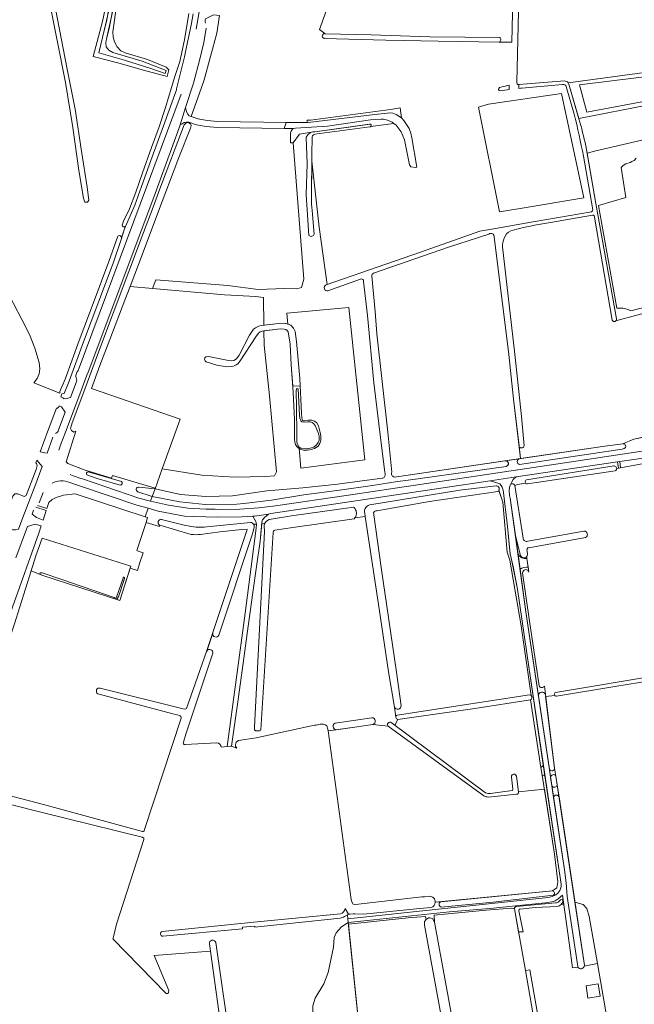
# Model space of a CAD drawing. Header units: metres. Extents: x 209813 to 223847, y 571801 to 587119.
# Tile 240 of 256: x 221435 to 221733, y 573596 to 574073. Entities that reach past the tile are written whole.
import ezdxf

# ---------------------------------------------------------------- set-up
doc = ezdxf.new("R2010")
doc.units = ezdxf.units.M
for name, color, linetype, lineweight in [('B-RO-GR-BOOMTEELT-GV', 8, 'Continuous', 0), ('B-RO-GR-BOS_GEMENGD-GV', 8, 'Continuous', 0), ('B-RO-GR-GRAS-GV', 8, 'Continuous', 0), ('B-RO-GR-HOUTWAL-GV', 8, 'Continuous', 0), ('B-RO-OG-BEBOUWING_LOODS-GV', 8, 'Continuous', 0), ('B-RO-OG-TERREIN_CULTUURSCHEIDING-GV', 8, 'Continuous', 0), ('B-RO-OG-WATER_GREPPEL-GV', 8, 'Continuous', 0), ('B-RO-OG-WATER_MEER-GV', 8, 'Continuous', 0), ('B-RO-OG-WEG-GV', 8, 'Continuous', 0), ('B-RO-VH-ONVERHARD-GV', 8, 'Continuous', 0), ('B-RO-VH-VERHARDING_HALFVERHARDING-GV', 8, 'Continuous', 0), ('B-RO-VH-VERHARDING_HALFVERHARDING_GRIND-GV', 8, 'Continuous', 0), ('B-RO-VH-VERHARDING_STRAATBAKSTEEN-GV', 8, 'Continuous', 0)]:
    doc.layers.add(name, color=color, linetype=linetype, lineweight=lineweight)

msp = doc.modelspace()

# ---------------------------------------------------------------- linework, layer by layer
at = {"layer": 'B-RO-GR-BOOMTEELT-GV', "flags": 128}
msp.add_lwpolyline([(221733.625, 574005.494), (221732.699, 574004.337), (221731.475, 574003.84), (221730.681, 574003.377), (221728.631, 574002.749), (221727.275, 574001.955), (221726.448, 574001.029), (221728.628, 573986.42), (221715.405, 573982.559), (221724.348, 573932.87), (221727.259, 573932.87), (221729.746, 573932.182), (221731.052, 573931.515), (221767.762, 573941.069)], dxfattribs=at)
at = {"layer": 'B-RO-GR-BOS_GEMENGD-GV', "flags": 128}
msp.add_lwpolyline([(221538.962, 573562.045), (221600.958, 573570.202), (221594.166, 573635.482), (221590.897, 573633.363), (221588.346, 573630.452), (221587.355, 573628.144), (221587.052, 573623.4), (221584.507, 573611.186), (221582.373, 573605.686), (221578.191, 573598.794), (221576.986, 573595.085), (221577.128, 573581.117)], dxfattribs=at)
at = {"layer": 'B-RO-GR-GRAS-GV', "flags": 128}
for points in [[(221477.865, 574089.843), (221479.063, 574104.189), (221482.989, 574104.28), (221482.683, 574087.247), (221482.049, 574080.45), (221480.045, 574066.628), (221480.241, 574064.142), (221480.935, 574061.797), (221482.176, 574059.359), (221483.914, 574057.395), (221486.083, 574056.502), (221496.918, 574053.262), (221505.985, 574049.546), (221507.254, 574048.231), (221506.374, 574045.092), (221494.895, 574048.139), (221481.932, 574051.761), (221470.644, 574054.679), (221475.05, 574071.682), (221477.168, 574081.672)], [(221447.852, 574095.181), (221448.946, 574095.389), (221452.299, 574077.793), (221458.062, 574048.57), (221461.785, 574029.259), (221464.885, 574008.921), (221467.65, 573991.406), (221468.459, 573985.209), (221467.819, 573984.165), (221466.58, 573984.267), (221465.905, 573986.166), (221463.707, 573999.506), (221460.651, 574020.43), (221457.101, 574042.068), (221452.972, 574063.248), (221449.059, 574083.024), (221446.758, 574094.972)], [(221788.857, 574049.172), (221784.94, 574049.7), (221775.544, 574049.527), (221706.262, 574040.959), (221709.76, 574027.754), (221788.996, 574042.683)], [(221678.408, 573981.278), (221708.255, 573986.296), (221697.534, 574036.876), (221662.157, 574031.637), (221657.309, 574030.12), (221667.503, 573979.445)], [(221570.35, 573864.963), (221571.215, 573855.393), (221602.185, 573859.407), (221594.505, 573933.191), (221564.433, 573930.438), (221564.908, 573925.177), (221565.114, 573925.131), (221566.338, 573924.607), (221567.701, 573923.209), (221568.436, 573921.602), (221569.031, 573916.673), (221570.713, 573898.743), (221571.556, 573882.036), (221571.704, 573879.711), (221571.968, 573878.539), (221572.261, 573878.304), (221572.955, 573878.328), (221574.808, 573878.608), (221576.555, 573878.574), (221577.744, 573878.085), (221578.862, 573877.281), (221579.8, 573875.826), (221580.59, 573872.735), (221580.905, 573870.953), (221580.906, 573868.926), (221580.382, 573867.422), (221579.543, 573866.094), (221577.794, 573864.938), (221575.557, 573864.273), (221573.005, 573864.028), (221570.943, 573864.657)], [(221488.846, 573807.997), (221445.803, 573821.55), (221442.874, 573812.954), (221440.567, 573805.608), (221444.83, 573803.969), (221444.744, 573804.365), (221444.873, 573804.653), (221445.033, 573804.746), (221445.916, 573804.746), (221455.438, 573801.553), (221480.319, 573793), (221480.811, 573792.771), (221481.169, 573792.525), (221481.441, 573792.525), (221481.717, 573792.668), (221481.863, 573792.857), (221485.121, 573802.195), (221485.182, 573802.497), (221485.315, 573802.691), (221485.608, 573802.618), (221485.716, 573802.359), (221485.716, 573802.027), (221482.813, 573793.083), (221482.372, 573792.408), (221482.103, 573791.912), (221481.799, 573791.912), (221483.542, 573791.346)]]:
    msp.add_lwpolyline(points, close=True, dxfattribs=at)
for points in [[(221484.336, 573966.849), (221485.69, 573971.34), (221486.138, 573972.498), (221485.9, 573972.312), (221485.612, 573972.22), (221485.31, 573972.235), (221485.032, 573972.354), (221484.814, 573972.563), (221484.681, 573972.834), (221484.652, 573973.135), (221485.35, 573974.94), (221488.107, 573981.007), (221491.23, 573988.96), (221494.43, 573998.42), (221498.91, 574010.6), (221502.49, 574020.64), (221505.43, 574029.54), (221510.13, 574045.08), (221512.55, 574052.28), (221514.81, 574062.82), (221516.87, 574075.5)], [(221709.917, 574007.897), (221713.43, 574008.84), (221750.23, 574017.48), (221852.35, 574040.82), (221894.298, 574049.858), (221890.36, 574070.525), (221888.378, 574070.205), (221844.306, 574062.836)], [(221842.896, 574063.633), (221823.03, 574060.26), (221823.03, 574058.009), (221824.91, 574047.16), (221740.59, 574031.42), (221705.871, 574024.778), (221705.946, 574024.522)], [(221567.554, 574019.937), (221563.069, 574019.887), (221530.866, 574020.341), (221525.367, 574020.81), (221520.701, 574021.686), (221516.979, 574022.854), (221516.882, 574022.588), (221517.724, 574022.138), (221518.136, 574021.24), (221517.733, 574019.981), (221512.094, 574005.863), (221501.759, 573978.592), (221494.818, 573959.925), (221488.455, 573943.353), (221499.291, 573942.388)], [(221567.403, 574012.917), (221566.203, 574012.882), (221566.134, 574016.937)], [(221499.291, 573942.388), (221500.869, 573946.646), (221535.815, 573943.808), (221550.537, 573941.975), (221563.403, 573942.359), (221569.199, 573942.244), (221571.475, 573942.945), (221572.671, 573946.892), (221567.403, 574012.917)], [(221709.308, 574011.417), (221709.917, 574007.897)], [(221939.456, 573982.829), (221939.341, 573983.123), (221910.16, 573976.51), (221853.2, 573961.85), (221791.92, 573944.85), (221733.26, 573929.27), (221723.833, 573926.713)], [(221425.244, 573946.855), (221427.732, 573943.25), (221431.954, 573935.125), (221435.949, 573927.341), (221439.701, 573920.098), (221442.329, 573913.479), (221444.436, 573906.596), (221444.741, 573903.481), (221444.48, 573901.096), (221443.465, 573898.865), (221441.82, 573896.639), (221454.454, 573891.724), (221454.454, 573892.586), (221456.982, 573898.507), (221463.76, 573917.185), (221470.989, 573936.477), (221478.159, 573955.481), (221482.567, 573967.725)], [(221605.581, 573948.405), (221607.136, 573931.234), (221608.048, 573920.366), (221613.277, 573872.867), (221615.219, 573853.508), (221615.135, 573853.145), (221615.122, 573852.773), (221615.178, 573852.404), (221615.303, 573852.054), (221615.492, 573851.732), (221615.737, 573851.452), (221616.031, 573851.223), (221616.363, 573851.054), (221621.98, 573851.79), (221677.66, 573860.007), (221674.144, 573888.769), (221671.967, 573910.483), (221664.893, 573967.409)], [(221676.554, 573971.343), (221674.057, 573970.647)], [(221668.961, 573962.543), (221674.803, 573910.572), (221678.107, 573880.352), (221679.333, 573866.165), (221679.235, 573865.87), (221679.067, 573865.608), (221678.839, 573865.397), (221678.565, 573865.249), (221678.263, 573865.175), (221677.952, 573865.179), (221677.652, 573865.26), (221677.381, 573865.413), (221677.158, 573865.629), (221676.995, 573865.895), (221676.904, 573866.192), (221677.66, 573860.007), (221718.48, 573866.03), (221727.18, 573867.15), (221732.571, 573869.512), (221739.76, 573870.97)], [(221488.455, 573943.353), (221485.908, 573936.719), (221478.654, 573917.698), (221473.783, 573905.128), (221469.8, 573894.041), (221512.667, 573879.193), (221504.047, 573855.129), (221523.174, 573852.082), (221539.199, 573851.001), (221554.003, 573851.321), (221558.366, 573851.758), (221559.376, 573853.625), (221556.022, 573890.441), (221553.402, 573914.884), (221553.295, 573921.897), (221552.38, 573921.788), (221551.471, 573921.473), (221550.703, 573920.704), (221549.445, 573918.956), (221541.828, 573907.315), (221540.71, 573905.917), (221539.871, 573905.357), (221538.613, 573904.763), (221537.536, 573904.588), (221535.544, 573904.517), (221530.48, 573905.32), (221525.342, 573906.822), (221524.817, 573907.311), (221524.467, 573908.01), (221524.642, 573908.849), (221525.236, 573909.338), (221526.425, 573909.408), (221536.184, 573907.462), (221537.617, 573907.323), (221538.701, 573907.498), (221540.087, 573908.331), (221541.275, 573910.114), (221546.322, 573919.743), (221548.278, 573922.679), (221549.222, 573923.379), (221550.69, 573924.148), (221552.173, 573924.446), (221553.253, 573924.58), (221553.046, 573938.114), (221549.445, 573938.576), (221534.193, 573939.282), (221499.291, 573942.388)], [(221666.641, 573844.139), (221633.562, 573839.237), (221608.061, 573834.717), (221607.763, 573834.76), (221607.462, 573834.731), (221607.177, 573834.633), (221606.923, 573834.471), (221606.714, 573834.254), (221606.561, 573833.995), (221606.473, 573833.706), (221606.455, 573833.405), (221606.507, 573833.108), (221606.628, 573832.832), (221610.037, 573807.357), (221617.581, 573756.685), (221619.778, 573740.395)], [(221682.806, 573745.29), (221677.991, 573779.131), (221672.436, 573810.818), (221671.195, 573814.75), (221669.074, 573838.959), (221667.108, 573844.58), (221666.899, 573844.333), (221666.641, 573844.139)], [(221518.089, 573823.327), (221502.859, 573827.745), (221502.709, 573827.09), (221496.223, 573829.117), (221491.778, 573815.577), (221492.32, 573815.27), (221494.78, 573814.39), (221493.12, 573809.65), (221492.101, 573805.775), (221488.519, 573806.969), (221483.542, 573791.346), (221445.67, 573803.646), (221440.567, 573805.608), (221432.35, 573779.484), (221409.754, 573712.65), (221407.162, 573705.03), (221406.82, 573702.85), (221446.464, 573692.548), (221494.49, 573679.42)], [(221616.542, 573739.673), (221613.626, 573756.733), (221609.206, 573787.275), (221602.428, 573832.055), (221597.356, 573831.279), (221597.006, 573830.879), (221567.308, 573826.695), (221558.667, 573825.32)], [(221474.022, 573748.921), (221514.16, 573738.81), (221515.2, 573738.75), (221515.8, 573739.09), (221525.52, 573766.59), (221545.1, 573825.25), (221545.14, 573825.81), (221542.66, 573825.73), (221531.9, 573824.61), (221522.593, 573823.357)], [(221549.696, 573828.323), (221548.193, 573828.203), (221548.52, 573827.79), (221548.56, 573826.75), (221547.98, 573824.11), (221531.466, 573774.52)], [(221532.551, 573720.252), (221535.556, 573720.672), (221544.2, 573785.25), (221549.62, 573826.39), (221549.696, 573828.323)], [(221551.193, 573728.208), (221549.26, 573728.21), (221548.76, 573728.69), (221548.72, 573730.11), (221553.64, 573824.79), (221553.5, 573827.51), (221553.56, 573828.63), (221552.226, 573828.524), (221551.478, 573820.011), (221549.728, 573807.85), (221547.884, 573795.261), (221545.125, 573775.381), (221543.268, 573761.055), (221540.616, 573742.279), (221537.669, 573720.709), (221540.26, 573719.83), (221539.6, 573720.77), (221539.54, 573721.57), (221539.88, 573722.77), (221541.04, 573723.51), (221549.54, 573724.89), (221577.84, 573730.97), (221578.54, 573731.03), (221580.62, 573731.39), (221582.24, 573731.49), (221582.94, 573731.19), (221583.72, 573730.57), (221584.3, 573728.99), (221584.403, 573728.233), (221588.293, 573728.762)], [(221557.815, 573824.193), (221551.862, 573728.741)], [(221952.251, 573774.701), (221951.977, 573776.317), (221950.089, 573778.451), (221948.075, 573779.304), (221913.17, 573774.892), (221835.88, 573762.97), (221747.881, 573749.953), (221747.201, 573753.522), (221723.259, 573749.607), (221695.096, 573745.028)], [(221528.482, 573775.465), (221525.61, 573766.86)], [(221528.548, 573765.756), (221515.5, 573726.55), (221514.27, 573722.668)], [(221512.432, 573735.589), (221511.24, 573736.03), (221509.82, 573736.29), (221472.805, 573746.151)], [(221694.216, 573745.332), (221689.796, 573744.785), (221694.156, 573710.211), (221694.81, 573706.192), (221703.973, 573645.185)], [(221616.542, 573739.673), (221617.17, 573734.882)], [(221495.325, 573679.874), (221513.185, 573734.386)], [(221587.787, 573731.964), (221605.58, 573734.572)], [(221614.98, 573732.215), (221616.677, 573730.95), (221618.23, 573733.695)], [(221606.094, 573731.296), (221597.29, 573729.984), (221584.403, 573728.233), (221595.56, 573646.53), (221595.82, 573645.49), (221596.54, 573644.35), (221597.64, 573644.11), (221629.76, 573647.87), (221631.06, 573647.91)], [(221606.094, 573731.296), (221613.559, 573730.396)], [(221659.92, 573696.725), (221636.084, 573714.06), (221613.559, 573730.396)], [(221515.145, 573721.597), (221530.431, 573722.451)], [(221531.507, 573592.267), (221527.392, 573621.561), (221500.203, 573619.356), (221507.224, 573602.526), (221507.149, 573601.894), (221507.016, 573601.398), (221506.52, 573601.1), (221505.884, 573601.065), (221480.174, 573627.49), (221480.3, 573627.85), (221481.914, 573634.542), (221495.115, 573675.653), (221495.162, 573675.875), (221495.136, 573676.076), (221495.072, 573676.241), (221494.914, 573676.415), (221494.511, 573676.6), (221494.303, 573676.652), (221445.167, 573688.783), (221404.189, 573699.125)], [(221636.333, 573645.188), (221693.193, 573650.751), (221695.202, 573652.265), (221695.743, 573655.151), (221694.056, 573668.436), (221689.169, 573699.97), (221676.663, 573698.67)], [(221631.06, 573647.91), (221633.568, 573648.101)], [(221703.973, 573645.185), (221708.556, 573614.674)], [(221708.481, 573614.21), (221714.89, 573615.558), (221710.938, 573638.322), (221709.758, 573642.201), (221708.025, 573644.107), (221703.973, 573645.185)], [(221679.972, 573612.167), (221674.776, 573642.005), (221673.421, 573642.312), (221661.038, 573641.335), (221635.825, 573638.984), (221635.92, 573635.55), (221659.36, 573507.87), (221659.46, 573507.51), (221659.5, 573506.19), (221659.159, 573504.54), (221657.944, 573504.174), (221659.578, 573496.052), (221695.739, 573526.726), (221688.824, 573565.922)], [(221654.3, 573507.65), (221631.18, 573634.13), (221631.04, 573634.71), (221631.18, 573635.87), (221631.86, 573636.93), (221631.628, 573638.258), (221623.236, 573637.745), (221594.252, 573634.65), (221600.958, 573570.202)], [(221714.89, 573615.558), (221720.277, 573584.738)], [(221687.93, 573566.478), (221679.972, 573612.167)]]:
    msp.add_lwpolyline(points, dxfattribs=at)
at = {"layer": 'B-RO-GR-GRAS-GV'}
for points in [[(221692.218, 573974.299, 0.0206176), (221676.554, 573971.343)], [(221482.567, 573967.725, -0.6930224), (221484.336, 573966.849)], [(221674.057, 573970.647, 0.2146423), (221670.149, 573967.77)], [(221669.506, 573966.249, 0.1301341), (221668.961, 573962.543)], [(221558.667, 573825.32, 0.4548322), (221557.815, 573824.193)], [(221522.593, 573823.357, -0.0790463), (221518.089, 573823.327)], [(221531.466, 573774.52, -0.8787337), (221528.482, 573775.465)], [(221525.61, 573766.86, -0.812649), (221528.548, 573765.756)], [(221472.805, 573746.151, -0.8321114), (221474.022, 573748.921)], [(221619.778, 573740.395, -0.8349252), (221616.542, 573739.673)], [(221513.185, 573734.386, 0.4196767), (221512.432, 573735.589)], [(221605.58, 573734.572, -0.8766502), (221606.094, 573731.296)], [(221551.862, 573728.741, -0.3920476), (221551.193, 573728.208)], [(221514.27, 573722.668, 0.5566779), (221515.145, 573721.597)], [(221530.431, 573722.451, -0.3993791), (221532.551, 573720.252)], [(221494.49, 573679.42, 0.4353197), (221495.325, 573679.874)], [(221633.568, 573648.101, -0.4332235), (221636.333, 573645.188)], [(221708.556, 573614.674, -0.0699922), (221708.481, 573614.21)]]:
    msp.add_lwpolyline(points, format="xyb", dxfattribs=at)
at = {"layer": 'B-RO-GR-HOUTWAL-GV', "flags": 128}
for points in [[(221701.046, 574041.332), (221705.871, 574024.778), (221740.59, 574031.42), (221791.582, 574040.939), (221791.064, 574052.327), (221779.592, 574052.597), (221700.704, 574042.003)], [(221771.371, 574016.729), (221777.029, 574017.997), (221775.7, 574023.301), (221750.23, 574017.48), (221713.43, 574008.84), (221709.917, 574007.897), (221714.135, 573983.496), (221724.073, 573927.737)], [(221575.096, 573968.092), (221573.806, 573987.945), (221574.233, 574002.708), (221573.836, 574015.581), (221574.053, 574016.068), (221574.33, 574016.523), (221574.662, 574016.938), (221575.046, 574017.309), (221575.472, 574017.627), (221575.937, 574017.888), (221576.43, 574018.089), (221570.547, 574017.179), (221567.403, 574012.917), (221572.671, 573946.892), (221571.475, 573942.945), (221569.199, 573942.244), (221563.403, 573942.359), (221550.537, 573941.975), (221535.815, 573943.808), (221500.869, 573946.646), (221499.291, 573942.388), (221534.193, 573939.282), (221549.445, 573938.576), (221553.046, 573938.114), (221553.253, 573924.58), (221560.535, 573925.479), (221563.227, 573925.55), (221564.908, 573925.177), (221564.433, 573930.438), (221594.505, 573933.191), (221602.185, 573859.407), (221571.215, 573855.393), (221570.35, 573864.963), (221569.859, 573865.216), (221569.3, 573865.845), (221568.601, 573866.858), (221568.356, 573867.907), (221568.146, 573869.549), (221568.073, 573878.847), (221567.476, 573892.199), (221566.564, 573905.446), (221566.037, 573915.372), (221565.057, 573921.419), (221564.602, 573922.048), (221563.973, 573922.502), (221563.07, 573922.781), (221561.252, 573922.848), (221553.295, 573921.897)], [(221767.762, 573941.069), (221731.052, 573931.515), (221729.746, 573932.182), (221727.259, 573932.87), (221724.348, 573932.87), (221715.405, 573982.559), (221728.628, 573986.42), (221726.448, 574001.029), (221727.275, 574001.955), (221728.631, 574002.749), (221730.681, 574003.377), (221731.475, 574003.84), (221732.699, 574004.337), (221733.625, 574005.494)], [(221576.481, 574004.001), (221576.43, 573986.379)], [(221583.503, 573944.154), (221583.9, 573944.293), (221580, 573972.17), (221576.481, 574004.001)], [(221723.833, 573926.713), (221733.26, 573929.27), (221791.92, 573944.85), (221853.2, 573961.85), (221910.16, 573976.51), (221939.341, 573983.123), (221938.542, 573985.158)], [(221576.708, 573980.236), (221577.706, 573968.763)], [(221603.47, 573929.307), (221601.621, 573945.777)], [(221553.295, 573921.897), (221553.402, 573914.884), (221556.022, 573890.441), (221559.376, 573853.625), (221558.366, 573851.758), (221554.003, 573851.321), (221539.199, 573851.001), (221523.174, 573852.082), (221504.047, 573855.129), (221500.54, 573845.34), (221512.905, 573842.697), (221525.141, 573841.714), (221538.084, 573841.977), (221554.774, 573844.383), (221572.094, 573845.901), (221589.006, 573847.627), (221610.59, 573850.505), (221610.934, 573850.59), (221611.254, 573850.741), (221611.538, 573850.952), (221611.776, 573851.215), (221611.958, 573851.519), (221612.076, 573851.853), (221612.127, 573852.203), (221612.108, 573852.557), (221612.02, 573852.9), (221611.867, 573853.219), (221609.738, 573870.238), (221606.558, 573896.737), (221603.47, 573929.307)]]:
    msp.add_lwpolyline(points, dxfattribs=at)
at = {"layer": 'B-RO-GR-HOUTWAL-GV'}
msp.add_lwpolyline([(221700.704, 574042.003, -0.08369), (221701.046, 574041.332)], format="xyb", dxfattribs=at)
at = {"layer": 'B-RO-OG-BEBOUWING_LOODS-GV', "flags": 128}
msp.add_lwpolyline([(221715.255, 573605.644), (221709.347, 573604.7), (221710.292, 573598.796), (221716.194, 573599.734)], close=True, dxfattribs=at)
at = {"layer": 'B-RO-OG-TERREIN_CULTUURSCHEIDING-GV', "flags": 128}
for points in [[(221594.7, 574108.192), (221580.234, 574067.805), (221582.763, 574065.806), (221583.052, 574065.766), (221605.327, 574065.198), (221633.717, 574064.229), (221667.592, 574063.946), (221667.813, 574063.736), (221667.981, 574063.482), (221668.085, 574063.195), (221668.121, 574062.893), (221668.086, 574062.59), (221667.982, 574062.303), (221667.816, 574062.048), (221667.595, 574061.838), (221667.332, 574061.684), (221673.472, 574061.615), (221674.399, 574104.145)], [(221475.983, 574067.254), (221478.104, 574077.014), (221478.881, 574081.969), (221479.508, 574087.457), (221479.808, 574101.624)], [(221481.962, 574101.578), (221481.492, 574087.881), (221480.986, 574082.14), (221478.289, 574068.231), (221476.958, 574063.252), (221476.695, 574061.336)], [(221476.958, 574063.252), (221479.815, 574075.575), (221480.986, 574082.14), (221481.817, 574093.503), (221481.962, 574101.578), (221479.808, 574101.624)], [(221677.321, 574103.923), (221675.77, 574042.295)], [(221478.881, 574081.969), (221477.168, 574072.306), (221475.983, 574067.254), (221473.278, 574056.433)], [(221700.704, 574042.003), (221779.592, 574052.597), (221778.735, 574063.004), (221778.681, 574070.284), (221780.179, 574075.973)], [(221476.886, 574059.367), (221476.695, 574061.336)], [(221476.886, 574059.367), (221478.121, 574057.829)], [(221505.437, 574046.571), (221498.502, 574048.883), (221485.789, 574052.897), (221473.278, 574056.433)], [(221505.437, 574046.571), (221505.876, 574047.988), (221494.24, 574052.538), (221480.177, 574056.666), (221478.121, 574057.829)], [(221676.836, 574041.132), (221698.889, 574042.921)]]:
    msp.add_lwpolyline(points, dxfattribs=at)
at = {"layer": 'B-RO-OG-TERREIN_CULTUURSCHEIDING-GV'}
msp.add_lwpolyline([(221675.77, 574042.295, 0.5380053), (221676.836, 574041.132)], format="xyb", dxfattribs=at)
at = {"layer": 'B-RO-OG-WATER_GREPPEL-GV', "flags": 128}
for points in [[(221582.763, 574065.806), (221582.473, 574065.773), (221582.2, 574065.669), (221581.961, 574065.502), (221581.772, 574065.28), (221581.642, 574065.019), (221581.582, 574064.733), (221581.594, 574064.441), (221581.678, 574064.162), (221581.828, 574063.912), (221582.035, 574063.706), (221582.287, 574063.559), (221582.567, 574063.478), (221612.434, 574062.589), (221637.652, 574062.159), (221667.332, 574061.684), (221667.595, 574061.838), (221667.816, 574062.048), (221667.982, 574062.303), (221668.086, 574062.59), (221668.121, 574062.893), (221668.085, 574063.195), (221667.981, 574063.482), (221667.813, 574063.736), (221667.592, 574063.946), (221633.717, 574064.229), (221605.327, 574065.198), (221583.052, 574065.766)], [(221570.886, 573895.327), (221570.713, 573898.743), (221569.031, 573916.673), (221568.436, 573921.602), (221567.701, 573923.209), (221566.338, 573924.607), (221565.114, 573925.131), (221563.227, 573925.55), (221560.535, 573925.479), (221552.173, 573924.446), (221550.69, 573924.148), (221549.222, 573923.379), (221548.278, 573922.679), (221546.322, 573919.743), (221541.275, 573910.114), (221540.087, 573908.331), (221538.701, 573907.498), (221537.617, 573907.323), (221536.184, 573907.462), (221526.425, 573909.408), (221525.236, 573909.338), (221524.642, 573908.849), (221524.467, 573908.01), (221524.817, 573907.311), (221525.342, 573906.822), (221530.48, 573905.32), (221535.544, 573904.517), (221537.536, 573904.588), (221538.613, 573904.763), (221539.871, 573905.357), (221540.71, 573905.917), (221541.828, 573907.315), (221549.445, 573918.956), (221550.703, 573920.704), (221551.471, 573921.473), (221552.38, 573921.788), (221561.252, 573922.848), (221563.07, 573922.781), (221563.973, 573922.502), (221564.602, 573922.048), (221565.057, 573921.419), (221566.037, 573915.372), (221566.564, 573905.446), (221567.273, 573895.148)]]:
    msp.add_lwpolyline(points, close=True, dxfattribs=at)
at = {"layer": 'B-RO-OG-WATER_GREPPEL-GV'}
for points in [[(221667.399, 574039.738, 0.7064935), (221667.788, 574038.062)], [(221676.839, 574039.286, -0.0038498), (221678.322, 574039.41)], [(221697.944, 574041.247, -0.3692121), (221699.795, 574040.169)], [(221700.704, 574042.003, 0.2363629), (221698.889, 574042.921)], [(221667.763, 574038.063, -0.0105472), (221672.184, 574038.76)], [(221703.592, 574026.77, -0.01865), (221708.06, 574006.494)], [(221709.308, 574011.417, 0.0140734), (221705.946, 574024.522)], [(221576.708, 573980.236, -0.0543994), (221576.43, 573986.379)], [(221712.69, 573980.563, -0.3758649), (221712.053, 573979.582)], [(221712.574, 573977.867, -0.4979107), (221713.504, 573976.917)], [(221575.096, 573968.092, 0.5867933), (221577.706, 573968.763)], [(221662.293, 573968.712, -0.6523139), (221664.893, 573967.409)], [(221605.581, 573948.405, -0.4196905), (221606.43, 573949.749)], [(221583.503, 573944.154, 0.8856905), (221584.331, 573941.205)], [(221600.031, 573946.93, -0.572999), (221601.621, 573945.777)], [(221722.09, 573927.028, 0.9616923), (221724.065, 573927.762)], [(221676.907, 573859.896, 0.7896236), (221677.173, 573857.236)], [(221723.514, 573854.063, 0.8168174), (221722.903, 573856.485)], [(221680.525, 573849.74, 0.887207), (221680.935, 573847.788)], [(221674.876, 573847.046, 0.6041058), (221672.615, 573847.206)], [(221709.149, 573821.78, 0.786918), (221708.313, 573824.896)], [(221681.121, 573820.037, -0.4862575), (221678.879, 573821.434)], [(221680.785, 573815.446, -0.5264389), (221681.701, 573816.878)], [(221680.609, 573812.653, 0.1498935), (221681.058, 573813.637)], [(221682.806, 573745.29, 0.1842324), (221681.998, 573745.62)], [(221689.645, 573745.98, 0.8179265), (221686.294, 573745.164)], [(221694.589, 573746.806, 0.9159987), (221695.091, 573745.027)], [(221617.799, 573735.839, 0.7488434), (221618.172, 573733.702)], [(221587.787, 573731.964, 0.7332414), (221588.293, 573728.762)], [(221614.98, 573732.215, 0.9301635), (221613.559, 573730.396)], [(221675.63, 573706.238, 1.0445413), (221673.29, 573705.731)], [(221694.81, 573706.192, 0.8239548), (221692.204, 573705.635)], [(221659.92, 573696.725, 0.1244953), (221662.097, 573696.137)], [(221663.101, 573697.888, -0.1460486), (221660.65, 573698.198)], [(221673.918, 573699.993, -0.4444738), (221673.595, 573699.297)], [(221675.714, 573697.477, 0.452927), (221676.663, 573698.67)], [(221695.401, 573643.164, 0.167494), (221697.311, 573644.201)], [(221592.6, 573642.181, -0.3234817), (221590.366, 573639.607)], [(221676.778, 573641.123, -0.4479207), (221677.377, 573641.882)], [(221590.214, 573637.563, 0.1123598), (221592.302, 573638.277)], [(221504.029, 573631.007, 0.8818726), (221504.283, 573628.771)], [(221529.981, 573625.661, 0.9548061), (221526.907, 573625.017)], [(221705.45, 573613.817, 0.6421345), (221708.481, 573614.21)]]:
    msp.add_lwpolyline(points, format="xyb", dxfattribs=at)
at = {"layer": 'B-RO-OG-WATER_GREPPEL-GV', "flags": 128}
for points in [[(221672.184, 574038.76), (221672.108, 574040.809), (221667.399, 574039.738)], [(221698.889, 574042.921), (221676.836, 574041.132), (221676.839, 574039.286)], [(221678.322, 574039.41), (221697.944, 574041.247)], [(221699.795, 574040.169), (221703.592, 574026.77)], [(221705.946, 574024.522), (221701.046, 574041.332)], [(221604.503, 574021.975), (221578.006, 574018.294), (221577.473, 574018.293), (221576.945, 574018.224), (221576.43, 574018.089), (221575.937, 574017.888), (221575.472, 574017.627), (221575.046, 574017.309), (221574.662, 574016.938), (221574.33, 574016.523), (221574.053, 574016.068), (221573.836, 574015.581), (221574.233, 574002.708), (221573.806, 573987.945), (221575.096, 573968.092)], [(221576.43, 573986.379), (221576.491, 574007.587), (221576.606, 574015.412), (221576.651, 574015.741), (221576.753, 574016.056), (221576.91, 574016.348), (221577.117, 574016.608), (221577.367, 574016.826), (221577.652, 574016.995), (221577.963, 574017.111), (221594.942, 574019.365), (221604.566, 574020.716), (221604.779, 574020.711), (221604.982, 574020.774), (221605.153, 574020.9), (221605.275, 574021.075), (221605.334, 574021.279), (221605.323, 574021.492), (221605.244, 574021.689), (221605.106, 574021.851), (221604.923, 574021.959), (221604.714, 574022.002), (221604.503, 574021.975)], [(221724.073, 573927.737), (221714.135, 573983.496), (221709.308, 574011.417)], [(221708.06, 574006.494), (221712.69, 573980.563)], [(221712.053, 573979.582), (221683.816, 573974.747), (221662.702, 573970.979), (221657.925, 573970.186), (221629.185, 573960.066), (221583.503, 573944.154)], [(221692.218, 573974.299), (221712.574, 573977.867)], [(221713.504, 573976.917), (221722.09, 573927.028)], [(221606.43, 573949.749), (221642.723, 573962.428), (221662.293, 573968.712)], [(221664.893, 573967.409), (221671.967, 573910.483), (221674.144, 573888.769), (221676.904, 573866.192), (221676.995, 573865.895), (221677.158, 573865.629), (221677.381, 573865.413), (221677.652, 573865.26), (221677.952, 573865.179), (221678.263, 573865.175), (221678.565, 573865.249), (221678.839, 573865.397), (221679.067, 573865.608), (221679.235, 573865.87), (221679.333, 573866.165), (221678.107, 573880.352), (221674.803, 573910.572), (221668.961, 573962.543)], [(221669.506, 573966.249), (221670.149, 573967.77)], [(221670.257, 573858.914), (221621.98, 573851.79), (221616.363, 573851.054), (221616.031, 573851.223), (221615.737, 573851.452), (221615.492, 573851.732), (221615.303, 573852.054), (221615.178, 573852.404), (221615.122, 573852.773), (221615.135, 573853.145), (221615.219, 573853.508), (221613.277, 573872.867), (221608.048, 573920.366), (221607.136, 573931.234), (221605.581, 573948.405)], [(221601.621, 573945.777), (221603.47, 573929.307), (221606.558, 573896.737), (221609.738, 573870.238), (221611.867, 573853.219), (221612.02, 573852.9), (221612.108, 573852.557), (221612.127, 573852.203), (221612.076, 573851.853), (221611.958, 573851.519), (221611.776, 573851.215), (221611.538, 573850.952), (221611.254, 573850.741), (221610.934, 573850.59), (221610.59, 573850.505), (221589.006, 573847.627), (221572.094, 573845.901), (221554.774, 573844.383), (221538.084, 573841.977), (221525.141, 573841.714), (221512.905, 573842.697), (221500.54, 573845.34), (221499.219, 573841.65), (221512.639, 573839.051), (221524.814, 573837.811), (221536.718, 573837.676), (221543.619, 573838.347), (221556.971, 573839.939), (221572.593, 573842.415), (221589.966, 573844.723), (221605.847, 573846.968), (221618.085, 573848.907), (221622.14, 573849.45), (221659.02, 573854.53), (221670.721, 573856.275)], [(221584.331, 573941.205), (221600.031, 573946.93)], [(221727.18, 573867.15), (221718.48, 573866.03), (221676.907, 573859.896)], [(221677.173, 573857.236), (221726.9, 573864.65), (221727.8, 573864.85), (221728.54, 573865.41), (221728.64, 573865.95), (221728.14, 573867.01), (221727.18, 573867.15)], [(221722.958, 573856.489), (221680.525, 573849.74)], [(221680.926, 573847.788), (221723.514, 573854.063)], [(221672.615, 573847.206), (221672.48, 573846.91), (221672.08, 573844.75), (221672.28, 573842.21), (221672.66, 573840.89), (221675.149, 573822.748), (221677.681, 573812.887)], [(221678.879, 573821.434), (221674.876, 573847.046)], [(221708.313, 573824.896), (221681.121, 573820.037)], [(221681.701, 573816.878), (221709.149, 573821.78)], [(221681.058, 573813.637), (221680.785, 573815.446)], [(221746.745, 573755.451), (221694.589, 573746.806)], [(221695.096, 573745.028), (221723.259, 573749.607), (221747.201, 573753.522)], [(221681.998, 573745.62), (221617.799, 573735.839)], [(221618.23, 573733.695), (221655.484, 573739.034), (221682.459, 573743.271), (221682.941, 573743.596), (221683.176, 573744.185), (221683.071, 573744.813), (221682.806, 573745.29)], [(221686.294, 573745.164), (221691.627, 573709.495)], [(221694.156, 573710.211), (221689.645, 573745.98)], [(221588.293, 573728.762), (221597.29, 573729.984), (221606.094, 573731.296)], [(221613.559, 573730.396), (221636.084, 573714.06), (221659.92, 573696.725)], [(221660.65, 573698.198), (221614.98, 573732.215)], [(221673.29, 573705.731), (221673.918, 573699.993)], [(221676.663, 573698.67), (221675.63, 573706.238)], [(221692.204, 573705.635), (221692.817, 573701.535)], [(221695.439, 573702.004), (221694.81, 573706.192)], [(221662.097, 573696.137), (221675.714, 573697.477)], [(221673.595, 573699.297), (221663.101, 573697.888)], [(221693.645, 573695.998), (221698.9, 573660.85), (221699.74, 573654.55), (221700.16, 573648.01), (221705.38, 573614.09), (221705.45, 573613.817)], [(221708.556, 573614.674), (221696.303, 573696.252)], [(221693.193, 573650.751), (221639.146, 573645.463)], [(221639.221, 573642.851), (221664.324, 573645.323), (221693.63, 573648.65)], [(221694.599, 573644.974), (221675.751, 573643.213)], [(221677.377, 573641.882), (221684.743, 573642.642), (221695.401, 573643.164)], [(221697.311, 573644.201), (221698.076, 573645.314)], [(221590.366, 573639.607), (221549.981, 573635.666), (221504.029, 573631.007)], [(221592.302, 573638.277), (221593.737, 573639.133), (221594.339, 573639.364), (221592.6, 573642.181)], [(221674.776, 573642.005), (221676.722, 573630.829), (221678.86, 573630.923), (221676.778, 573641.123)], [(221542.98, 573632.261), (221542.901, 573633.224), (221548.864, 573633.71), (221548.914, 573633.092), (221590.214, 573637.563)], [(221504.276, 573628.771), (221542.98, 573632.261)], [(221526.907, 573625.017), (221531.507, 573592.267), (221536.92, 573561.776), (221538.962, 573562.045), (221537.736, 573568.619)], [(221537.622, 573572.831), (221529.981, 573625.661)], [(221688.577, 573574.879), (221685.629, 573592.246), (221682.167, 573612.449), (221679.972, 573612.167)]]:
    msp.add_lwpolyline(points, dxfattribs=at)
at = {"layer": 'B-RO-OG-WATER_MEER-GV', "flags": 128}
msp.add_lwpolyline([(221569.282, 573893.884), (221569.14, 573893.718), (221568.927, 573892.819), (221569.057, 573884.708), (221569.204, 573871.729), (221569.235, 573867.976), (221569.851, 573866.159), (221570.349, 573865.602), (221571.199, 573865.016), (221572.695, 573864.723), (221574.424, 573864.782), (221576.3, 573865.164), (221577.561, 573865.604), (221578.85, 573866.689), (221579.642, 573867.832), (221580.052, 573868.917), (221580.051, 573870.822), (221579.758, 573872.142), (221578.115, 573875.981), (221577.265, 573877.066), (221576.649, 573877.506), (221575.799, 573877.798), (221574.48, 573877.886), (221572.809, 573877.592), (221571.607, 573877.797), (221571.255, 573878.296), (221570.785, 573879.585), (221570.58, 573881.08), (221569.932, 573893.747), (221569.566, 573894.026)], close=True, dxfattribs=at)
at = {"layer": 'B-RO-OG-WEG-GV', "flags": 128}
for points in [[(221520.542, 574067.994), (221522.04, 574077.338), (221523.459, 574087.873), (221524.929, 574102.439), (221525.139, 574105.879)], [(221519.05, 574075.38), (221518.01, 574069.92), (221515.83, 574059.46), (221514.761, 574054.551), (221511.03, 574039.08), (221510.95, 574038.6), (221505.27, 574022.88), (221498.53, 574004.44), (221494.05, 573991.8), (221490.69, 573982.76), (221485.69, 573971.34), (221484.107, 573966.089), (221480.194, 573954.584), (221465.904, 573916.544), (221458.884, 573897.492), (221456.513, 573891.492), (221455.384, 573891.334)], [(221523.045, 574039.781), (221524.343, 574043.404), (221530.423, 574065.991), (221531.813, 574074.62), (221528.9, 574074.952), (221525.02, 574072.999), (221524.92, 574072.28)], [(221525.337, 574068.468), (221524.114, 574061.435), (221522.243, 574053.396), (221519.119, 574041.888), (221515.347, 574029.955), (221515.81, 574028.146), (221516.219, 574027.026), (221517.099, 574026.038), (221517.98, 574025.646), (221523.045, 574039.781)], [(221462.472, 573901.308), (221462.885, 573902.202), (221463.036, 573902.156), (221463.355, 573902.668), (221463.831, 573903.999), (221513.29, 574036.455)], [(221574.755, 574022.8), (221582.79, 574023.7), (221607.068, 574026.569), (221611.538, 574027.208), (221614.417, 574027.414), (221615.825, 574027.242), (221617.385, 574026.678), (221619.991, 574025.046), (221619.269, 574029.929), (221614.57, 574029.06), (221575.796, 574023.922), (221574.214, 574023.918)], [(221492.779, 573846.254), (221500.54, 573845.34), (221500.657, 573845.666), (221479.885, 573851.858), (221479.515, 573850.584), (221466.198, 573854.558), (221458.349, 573857.64), (221457.479, 573858.446), (221462.246, 573873.393), (221461.199, 573872.812), (221460.035, 573873.601), (221459.639, 573874.6), (221460.41, 573877.269), (221466.02, 573892.424), (221473.139, 573911.494), (221494.974, 573969.445), (221499.681, 573981.746), (221502.956, 573990.583), (221514.735, 574021.668), (221515.411, 574022.529), (221516.68, 574022.695), (221516.882, 574022.588), (221516.979, 574022.854), (221515.816, 574022.978), (221514.654, 574022.698), (221513.666, 574022.195), (221512.696, 574021.567), (221512.279, 574020.248), (221500.029, 573986.669), (221468.227, 573901.869), (221467.443, 573900.422), (221464.082, 573891.289), (221462.271, 573886.588), (221457.094, 573872.783), (221454.844, 573867.03), (221454.984, 573866.963), (221453.939, 573864.154)], [(221578.006, 574018.294), (221588.583, 574019.773), (221604.714, 574022.002), (221604.923, 574021.959), (221605.106, 574021.851), (221605.244, 574021.689), (221605.323, 574021.492), (221605.334, 574021.279), (221605.275, 574021.075), (221605.153, 574020.9), (221604.982, 574020.774), (221616.235, 574022.354), (221615.427, 574022.969), (221613.107, 574023.913), (221611.253, 574024.402), (221610.039, 574024.395), (221604.945, 574023.998), (221584.048, 574021.023), (221568.671, 574019.949), (221567.554, 574019.937)], [(221566.134, 574016.937), (221566.203, 574012.882), (221567.403, 574012.917), (221570.547, 574017.179), (221576.43, 574018.089), (221576.945, 574018.224), (221577.473, 574018.293), (221578.006, 574018.294)], [(221498.423, 573839.43), (221507.12, 573837.51), (221516.52, 573836.07), (221525.2, 573835.47), (221529.72, 573835.55), (221532.55, 573835.398), (221541.58, 573835.57), (221550.86, 573836.15), (221558.96, 573837.21), (221594.34, 573842.27), (221701.2, 573858.23), (221798.6, 573872.93), (221937.38, 573893.83), (221950.278, 573895.86), (221953.58, 573897.31), (221955.22, 573898.71), (221956.48, 573900.73), (221956.9, 573902.63), (221956.9, 573903.83), (221946.16, 573985.05), (221945.1, 573993.85), (221944.058, 574004.417)], [(221455.384, 573891.334), (221454.86, 573889.94), (221456.043, 573889.47), (221456.125, 573889.129), (221456.341, 573889.035), (221456.712, 573889.166), (221457.019, 573889.035), (221459.641, 573889.598), (221462.357, 573896.875)], [(221955.6, 573900.09), (221954.94, 573899.75), (221940.92, 573897.05), (221924.02, 573894.47), (221890.76, 573889.91), (221819.26, 573878.81), (221771.02, 573871.77), (221741.44, 573867.87), (221741.12, 573867.85), (221739.96, 573867.87), (221739.1, 573868.09), (221738.52, 573868.91), (221738.5, 573870.11), (221739.1, 573870.85), (221732.571, 573869.512), (221727.18, 573867.15), (221728.14, 573867.01), (221728.64, 573865.95), (221728.54, 573865.41), (221727.8, 573864.85), (221726.9, 573864.65), (221677.173, 573857.236)], [(221453.83, 573873.893), (221457.037, 573882.585), (221455.188, 573885.108), (221454.124, 573885.549), (221453.909, 573885.055), (221453.221, 573884.51), (221452.789, 573884.407), (221448.51, 573872.933), (221444.892, 573863.334), (221447.242, 573862.764), (221448.258, 573862.686), (221451.003, 573870.439)], [(221676.907, 573859.896), (221670.257, 573858.914)], [(221724.236, 573855.247), (221725.051, 573855.4), (221724.56, 573858.437), (221675.572, 573851.14), (221674.1, 573849.83), (221673.2, 573848.49), (221672.615, 573847.206)], [(221468.209, 573853.662), (221484.232, 573848.865)], [(221670.721, 573856.275), (221659.02, 573854.53), (221622.14, 573849.45), (221618.085, 573848.907), (221605.847, 573846.968), (221589.966, 573844.723), (221572.593, 573842.415), (221556.971, 573839.939), (221543.619, 573838.347), (221536.718, 573837.676), (221524.814, 573837.811), (221512.639, 573839.051), (221499.219, 573841.65)], [(221495.714, 573831.869), (221497.179, 573835.957), (221491.711, 573837.556), (221463.502, 573847.007), (221458.335, 573848.768)], [(221459.476, 573852.287), (221460.821, 573851.713), (221464.639, 573850.421), (221465.423, 573850.304), (221476.754, 573846.308), (221492.72, 573840.91), (221498.423, 573839.43), (221499.219, 573841.65), (221492.275, 573844.005)], [(221483.617, 573847.245), (221472.523, 573850.454), (221467.589, 573852.135)], [(221674.876, 573847.046), (221676.08, 573847.51), (221680.097, 573848.121)], [(221446.295, 573843.662), (221444.397, 573838.546)], [(221443.643, 573837.263), (221448.133, 573835.789), (221449.086, 573838.711), (221450.647, 573840.274), (221452.697, 573841.207), (221456.142, 573842.278), (221461.85, 573843.014), (221495.714, 573831.869)], [(221441.636, 573835.023), (221440.96, 573833.2), (221443.168, 573831.482), (221446.335, 573830.273), (221447.848, 573834.912), (221442.753, 573836.568)], [(221548.193, 573828.203), (221549.696, 573828.323), (221549.36, 573829.51), (221547.999, 573832.151), (221542.72, 573831.89), (221530.96, 573831.73), (221519.383, 573831.927), (221514.754, 573832.228), (221502, 573834.61), (221497.179, 573835.957)], [(221495.714, 573831.869), (221496.971, 573831.438), (221496.223, 573829.117), (221502.709, 573827.09), (221502.859, 573827.745), (221502.675, 573827.798)], [(221503.74, 573830.612), (221515.288, 573827.677)], [(221525.634, 573826.96), (221546.739, 573829.099)], [(221368.459, 573621.662), (221375.68, 573619.173), (221377.879, 573624.989), (221377.7, 573625.01), (221376.94, 573625.65), (221376.94, 573626.01), (221390.72, 573669.81), (221418.54, 573752.31), (221444.3, 573823.97), (221445.4, 573827.403), (221442.448, 573828.302), (221438.746, 573827.228), (221433.081, 573811.947)], [(221547.76, 573828.75), (221548.193, 573828.203)], [(221675.149, 573822.748), (221676.405, 573813.593)], [(221677.681, 573812.887), (221675.149, 573822.748)], [(221680.749, 573811.661), (221680.609, 573812.653)], [(221677.376, 573806.518), (221680.22, 573785.79), (221686.294, 573745.164)], [(221681.697, 573804.987), (221681.342, 573807.487)], [(221686.577, 573749.959), (221681.936, 573781.382), (221678.637, 573804.663)], [(221689.645, 573745.98), (221689.162, 573749.811)], [(221694.81, 573706.192), (221694.156, 573710.211)], [(221634.352, 573642.704), (221628.84, 573642.11), (221601.54, 573639.47), (221597.36, 573639.55), (221596.58, 573639.63), (221594.941, 573639.503), (221594.339, 573639.364), (221593.784, 573639.151), (221593.982, 573637.245), (221624.14, 573640.47), (221689.58, 573647.37), (221690.96, 573647.57), (221692.88, 573648.03), (221694.7, 573648.79), (221695.7, 573649.59), (221696.68, 573650.93), (221697.06, 573651.77), (221697.26, 573652.79), (221697.24, 573653.95), (221689.442, 573706.457)], [(221688.12, 573706.737), (221694.056, 573668.436), (221695.743, 573655.151), (221695.202, 573652.265), (221693.193, 573650.751)], [(221691.627, 573709.495), (221692.204, 573705.635)], [(221692.817, 573701.535), (221693.645, 573695.998)], [(221696.303, 573696.252), (221695.439, 573702.004)], [(221698.076, 573645.314), (221697.311, 573644.201), (221698.526, 573644.315), (221697.887, 573648.657), (221695.892, 573646.898), (221694.488, 573645.883), (221693.829, 573645.578), (221689.651, 573644.968), (221675.188, 573643.501), (221664.458, 573642.321), (221643.19, 573640.54), (221594.166, 573635.482), (221594.252, 573634.65), (221623.236, 573637.745), (221631.628, 573638.258), (221631.86, 573636.93), (221633.12, 573637.63), (221633.7, 573637.65), (221635.04, 573637.29), (221635.92, 573635.55), (221635.825, 573638.984), (221661.038, 573641.335), (221673.421, 573642.312), (221674.776, 573642.005)], [(221639.146, 573645.463), (221636.333, 573645.188)], [(221696.117, 573645.508), (221696.879, 573646.258)]]:
    msp.add_lwpolyline(points, dxfattribs=at)
at = {"layer": 'B-RO-OG-WEG-GV'}
for points in [[(221524.92, 574072.28, 0.1218331), (221524.976, 574070.902)], [(221567.554, 574019.937, 0.2234744), (221566.134, 574016.937)], [(221574.214, 574023.918, 0.4004648), (221574.755, 574022.8)], [(221462.392, 573899.189, -0.1897807), (221462.472, 573901.308)], [(221462.357, 573896.875, 0.1862413), (221462.392, 573899.189)], [(221452.365, 573872.109, 0.1859016), (221453.83, 573873.893)], [(221670.257, 573858.914, -0.9460817), (221670.721, 573856.275)], [(221467.589, 573852.135, -0.7265307), (221468.209, 573853.662)], [(221453.64, 573849.082, 0.0704462), (221450.638, 573848.122)], [(221458.335, 573848.768, 0.131144), (221453.64, 573849.082)], [(221484.232, 573848.865, -0.7823056), (221483.617, 573847.245)], [(221492.275, 573844.005, -0.9344428), (221492.779, 573846.254)], [(221502.675, 573827.798, -0.7576963), (221503.74, 573830.612)], [(221546.739, 573829.099, -0.2830836), (221547.76, 573828.75)], [(221515.288, 573827.677, 0.0834018), (221525.634, 573826.96)], [(221680.609, 573812.653, -0.4978828), (221677.681, 573812.887)], [(221678.637, 573804.663, -0.9367578), (221681.697, 573804.987)], [(221689.162, 573749.811, -0.5724523), (221686.577, 573749.959)], [(221694.156, 573710.211, -0.7461758), (221691.627, 573709.495)], [(221689.442, 573706.457, 0.2818855), (221688.12, 573706.737)], [(221695.439, 573702.004, -0.6451616), (221692.817, 573701.535)], [(221693.645, 573695.998, -0.7320598), (221696.303, 573696.252)], [(221693.193, 573650.751, -0.6424609), (221693.63, 573648.65)], [(221636.333, 573645.188, -0.3172918), (221634.352, 573642.704)], [(221639.221, 573642.851, -0.7560963), (221639.146, 573645.463)], [(221674.776, 573642.005, -0.5208257), (221675.751, 573643.213)], [(221694.599, 573644.974, 0.2165497), (221696.117, 573645.508)], [(221696.879, 573646.258, -0.8978429), (221698.076, 573645.314)]]:
    msp.add_lwpolyline(points, format="xyb", dxfattribs=at)
at = {"layer": 'B-RO-OG-WEG-GV', "flags": 128}
for points in [[(221432.693, 573843.036), (221431.702, 573841.92), (221427.534, 573830.797), (221426.671, 573830.727), (221425.86, 573828.49), (221425.655, 573828.093), (221431.659, 573825.569), (221432.913, 573825.534), (221434.48, 573825.926), (221436.544, 573831.489), (221442.722, 573847.773), (221445.847, 573856.137), (221443.324, 573859.197), (221442.83, 573857.919), (221443.193, 573857.712), (221443.506, 573856.662), (221443.01, 573854.733), (221438.056, 573842.162), (221437.092, 573841.632), (221434.031, 573843.035)], [(221726.137, 573855.603), (221739.1, 573858.03), (221738.56, 573859.07), (221737.76, 573859.97), (221737.067, 573860.296), (221725.683, 573858.604)], [(221683.071, 573744.813), (221683.176, 573744.185), (221682.941, 573743.596), (221682.459, 573743.271), (221687.531, 573710.536), (221688.092, 573710.915), (221688.413, 573711.304), (221688.65, 573711.795), (221681.62, 573759.13), (221676.123, 573796.888), (221673.253, 573811.161), (221672.631, 573813.967), (221671.28, 573827.16), (221669.14, 573844.85), (221669.08, 573845.19), (221668.78, 573846.19), (221668.3, 573846.99), (221667.62, 573847.75), (221666.56, 573848.21), (221662.954, 573849.257), (221556.68, 573833.39), (221555.45, 573833.203), (221553.58, 573831.53), (221552.69, 573830.405), (221552.283, 573829.184), (221552.226, 573828.524), (221553.56, 573828.63), (221554.628, 573829.771), (221555.802, 573830.491), (221566.59, 573832.367), (221596.736, 573836.538), (221597.123, 573836.173), (221597.455, 573835.758), (221597.726, 573835.301), (221597.931, 573834.811), (221598.066, 573834.296), (221598.128, 573833.769), (221598.116, 573833.237), (221598.031, 573832.712), (221597.874, 573832.205), (221597.647, 573831.724), (221597.356, 573831.279), (221602.428, 573832.055), (221602.203, 573833.539), (221602.087, 573834.02), (221602.046, 573834.513), (221602.083, 573835.006), (221602.196, 573835.488), (221602.382, 573835.946), (221602.637, 573836.37), (221602.955, 573836.749), (221603.328, 573837.074), (221603.746, 573837.338), (221604.201, 573837.533), (221604.68, 573837.655), (221648.19, 573844.813), (221665.826, 573846.862), (221666.149, 573846.841), (221666.459, 573846.75), (221666.741, 573846.594), (221666.983, 573846.379), (221667.171, 573846.116), (221667.297, 573845.819), (221667.355, 573845.501), (221667.342, 573845.178), (221667.259, 573844.866), (221667.175, 573844.706), (221669.074, 573838.959), (221671.195, 573814.75), (221672.436, 573810.818), (221677.991, 573779.131), (221682.806, 573745.29)]]:
    msp.add_lwpolyline(points, close=True, dxfattribs=at)
at = {"layer": 'B-RO-VH-ONVERHARD-GV', "flags": 128}
msp.add_lwpolyline([(221672.223, 573817.009), (221672.631, 573813.967), (221674.07, 573807.856), (221676.123, 573796.888), (221681.62, 573759.13), (221697.24, 573653.95), (221697.26, 573652.79), (221697.06, 573651.77), (221696.68, 573650.93), (221695.7, 573649.59), (221694.7, 573648.79), (221692.88, 573648.03), (221690.96, 573647.57), (221689.58, 573647.37), (221624.14, 573640.47), (221593.982, 573637.245), (221594.166, 573635.482), (221643.19, 573640.54), (221664.458, 573642.321), (221675.188, 573643.501), (221689.651, 573644.968), (221693.829, 573645.578), (221694.488, 573645.883), (221695.892, 573646.898), (221697.887, 573648.657), (221698.08, 573647.45), (221701.36, 573624.37), (221702.867, 573613.44), (221705.45, 573613.817), (221705.38, 573614.09), (221700.16, 573648.01), (221699.74, 573654.55), (221698.9, 573660.85), (221680.22, 573785.79), (221672.66, 573840.89), (221672.28, 573842.21), (221672.08, 573844.75), (221672.48, 573846.91), (221673.2, 573848.49), (221674.1, 573849.83), (221675.572, 573851.14), (221662.954, 573849.257), (221666.56, 573848.21), (221667.62, 573847.75), (221668.3, 573846.99), (221668.78, 573846.19), (221669.08, 573845.19), (221669.14, 573844.85), (221671.28, 573827.16)], close=True, dxfattribs=at)
at = {"layer": 'B-RO-VH-VERHARDING_HALFVERHARDING-GV', "flags": 128}
for points in [[(221564.125, 574022.836), (221531.013, 574023.303), (221525.768, 574023.751), (221521.421, 574024.567), (221517.98, 574025.646), (221517.099, 574026.038), (221516.219, 574027.026), (221515.81, 574028.146), (221515.347, 574029.955), (221512.696, 574021.567), (221513.666, 574022.195), (221514.654, 574022.698), (221515.816, 574022.978), (221516.979, 574022.854), (221520.701, 574021.686), (221525.367, 574020.81), (221530.866, 574020.341), (221563.069, 574019.887)], [(221689.442, 573706.457), (221688.65, 573711.795), (221688.413, 573711.304), (221688.092, 573710.915), (221687.531, 573710.536), (221688.12, 573706.737)]]:
    msp.add_lwpolyline(points, dxfattribs=at)
msp.add_lwpolyline([(221616.235, 574022.354), (221617.408, 574021.461), (221619.763, 574018.325), (221621.445, 574014.334), (221623.903, 574002.211), (221624.542, 574001.334), (221626.887, 574000.938), (221627.437, 574001.167), (221624.941, 574015.345), (221624.514, 574017.6), (221623.619, 574019.939), (221621.074, 574023.782), (221619.991, 574025.046), (221617.385, 574026.678), (221615.825, 574027.242), (221614.417, 574027.414), (221611.538, 574027.208), (221607.068, 574026.569), (221582.79, 574023.7), (221574.732, 574022.797), (221564.125, 574022.836), (221563.069, 574019.887), (221568.671, 574019.949), (221584.048, 574021.023), (221604.945, 574023.998), (221610.039, 574024.395), (221611.253, 574024.402), (221613.107, 574023.913), (221615.427, 574022.969)], close=True, dxfattribs=at)
at = {"layer": 'B-RO-VH-VERHARDING_HALFVERHARDING_GRIND-GV', "flags": 128}
msp.add_lwpolyline([(221552.96, 573830.78), (221553.58, 573831.53), (221555.45, 573833.203), (221548.78, 573832.19), (221547.999, 573832.151), (221549.36, 573829.51), (221549.7, 573828.31), (221549.62, 573826.39), (221544.2, 573785.25), (221535.556, 573720.672), (221537.207, 573720.866), (221537.669, 573720.709), (221540.616, 573742.279), (221543.268, 573761.055), (221545.125, 573775.381), (221547.884, 573795.261), (221549.728, 573807.85), (221551.478, 573820.011), (221552.283, 573829.184), (221552.69, 573830.405)], close=True, dxfattribs=at)
at = {"layer": 'B-RO-VH-VERHARDING_HALFVERHARDING_GRIND-GV'}
for points in [[(221680.749, 573811.661, -0.319238), (221676.405, 573813.593)], [(221677.376, 573806.518, -0.1803584), (221681.342, 573807.487)]]:
    msp.add_lwpolyline(points, format="xyb", dxfattribs=at)
at = {"layer": 'B-RO-VH-VERHARDING_HALFVERHARDING_GRIND-GV', "flags": 128}
for points in [[(221676.405, 573813.593), (221677.376, 573806.518)], [(221681.342, 573807.487), (221680.749, 573811.661)]]:
    msp.add_lwpolyline(points, dxfattribs=at)
at = {"layer": 'B-RO-VH-VERHARDING_STRAATBAKSTEEN-GV', "flags": 128}
msp.add_lwpolyline([(221726.137, 573855.603), (221725.683, 573858.604), (221724.56, 573858.437), (221725.051, 573855.4)], close=True, dxfattribs=at)

doc.saveas('drawing.dxf')
